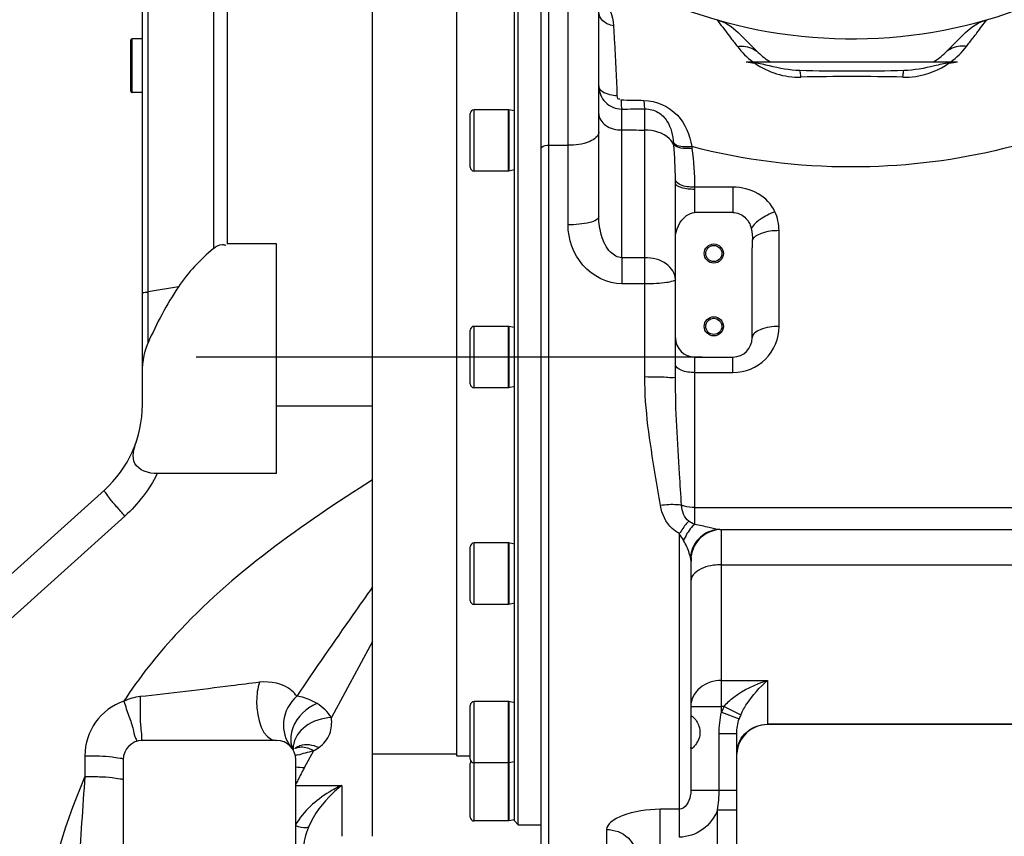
# Model space of a CAD drawing. Header units: millimetres. Extents: x 0 to 11890, y 0 to 8410.
# Tile 26 of 103: x 3838 to 4095, y 6612 to 6825. Entities that reach past the tile are written whole.
import ezdxf

# ---------------------------------------------------------------- set-up
doc = ezdxf.new("R2010")
doc.units = ezdxf.units.MM
doc.header["$LTSCALE"] = 653.95
doc.linetypes.add('CENTER', pattern=[0.6, 0.375, -0.075, 0.075, -0.075])
doc.layers.get('0').update_dxf_attribs({"linetype": 'CONTINUOUS'})
for name, color, linetype in [('304103000002DXF_CONTINUOUS_LINE', 7, 'CONTINUOUS'), ('304103000008DXF_CONTINUOUS_LINE', 7, 'CONTINUOUS'), ('304103000009DXF_CONTINUOUS_LINE', 7, 'CONTINUOUS'), ('304301000006_DXF_AXIS', 7, 'CONTINUOUS'), ('304301000006DXF_CONTINUOUS_LINE', 7, 'CONTINUOUS'), ('501023000049DXF_CONTINUOUS_LINE', 7, 'CONTINUOUS'), ('604006000005DXF_CONTINUOUS_LINE', 7, 'CONTINUOUS'), ('626001000001DXF_CONTINUOUS_LINE', 7, 'CONTINUOUS'), ('运动范围_DXF_DIMENSION', 7, 'CONTINUOUS')]:
    doc.layers.add(name, color=color, linetype=linetype)
doc.styles.get("Standard").update_dxf_attribs({"font": 'txt', "width": 0.7})
doc.dimstyles.new('DIMSTYLE_4', dxfattribs={"dimtxt": 100, "dimasz": 60, "dimexe": 2, "dimexo": 0.2, "dimgap": 2.5, "dimtad": 1, "dimdsep": 46, "dimtxsty": 'Standard', "dimblk": '_FILLED', "dimblk1": '_FILLED', "dimblk2": '_FILLED', "dimcen": 0.09, "dimclrt": 5, "dimazin": 2, "dimtp": 0.01, "dimtm": 0.01, "dimtfac": 1, "dimtofl": 0, "dimtmove": 0, "dimatfit": 3, "dimldrblk": '_FILLED', "dimfxl": 0, "dimtolj": 1, "dimarcsym": 0})

# ---------------------------------------------------------------- blocks, each defined once
blk = doc.blocks.new('_FILLED')
at = {"color": 0, "linetype": 'ByBlock'}
blk.add_solid([(0, 0), (-1, 0.1167), (-1, -0.1167)], dxfattribs=at)
blk = doc.blocks.new('*D22')
at = {"layer": '运动范围_DXF_DIMENSION', "color": 2, "linetype": 'Continuous', "transparency": 16777216}
for p, q in [((3977.19, 7143.43), (3508.52, 7143.43)), ((3528.52, 7143.43), (3528.52, 6210.83)), ((3528.52, 5278.23), (3528.52, 6210.83)), ((3854.11, 5278.23), (3508.52, 5278.23))]:
    blk.add_line(p, q, dxfattribs=at)
at = {"layer": '运动范围_DXF_DIMENSION', "color": 2, "linetype": 'Continuous', "transparency": 16777216, "xscale": 60, "yscale": 60, "zscale": 60}
for p, rotation in [((3528.52, 7143.43), 90), ((3528.52, 5278.23), 270)]:
    blk.add_blockref('_FILLED', p, dxfattribs=dict(at, rotation=rotation))
blk = doc.blocks.new('*D30')
at = {"layer": '运动范围_DXF_DIMENSION', "color": 2, "linetype": 'Continuous', "transparency": 16777216}
for p, q in [((4054.89, 7070.23), (4054.89, 7232.72)), ((4287.39, 6757.62), (4287.39, 7232.72)), ((4054.89, 7212.72), (4171.14, 7212.72)), ((4287.39, 7212.72), (4171.14, 7212.72)), ((4171.14, 7212.72), (4653.63, 7212.72))]:
    blk.add_line(p, q, dxfattribs=at)
at = {"layer": '运动范围_DXF_DIMENSION', "color": 2, "linetype": 'Continuous', "transparency": 16777216, "xscale": 60, "yscale": 60, "zscale": 60, "rotation": 180}
blk.add_blockref('_FILLED', (4054.89, 7212.72), dxfattribs=at)
at = {"layer": '运动范围_DXF_DIMENSION', "color": 2, "linetype": 'Continuous', "transparency": 16777216, "xscale": 60, "yscale": 60, "zscale": 60}
blk.add_blockref('_FILLED', (4287.39, 7212.72), dxfattribs=at)
blk = doc.blocks.new('*D34')
at = {"layer": '运动范围_DXF_DIMENSION', "color": 2, "linetype": 'Continuous', "transparency": 16777216}
for p, q in [((3701.69, 6788.14), (3701.69, 6398.84)), ((4054.89, 5492.23), (4054.89, 6438.84)), ((3701.69, 6418.84), (3878.29, 6418.84)), ((4054.89, 6418.84), (3878.29, 6418.84)), ((3878.29, 6418.84), (4425.89, 6418.84))]:
    blk.add_line(p, q, dxfattribs=at)
at = {"layer": '运动范围_DXF_DIMENSION', "color": 2, "linetype": 'Continuous', "transparency": 16777216, "xscale": 60, "yscale": 60, "zscale": 60, "rotation": 180}
blk.add_blockref('_FILLED', (3701.69, 6418.84), dxfattribs=at)
at = {"layer": '运动范围_DXF_DIMENSION', "color": 2, "linetype": 'Continuous', "transparency": 16777216, "xscale": 60, "yscale": 60, "zscale": 60}
blk.add_blockref('_FILLED', (4054.89, 6418.84), dxfattribs=at)

msp = doc.modelspace()

# ---------------------------------------------------------------- linework, layer by layer
at = {"layer": '304103000002DXF_CONTINUOUS_LINE', "color": 7, "linetype": 'Continuous'}
for p, q in [((3929.894, 6612.236), (3929.894, 6845.233)), ((3869.894, 6753.702), (3869.894, 6834.191)), ((3904.894, 6766.721), (3891.965, 6766.721)), ((3904.894, 6706.817), (3904.894, 6766.721)), ((3869.894, 6724.826), (3869.894, 6753.702)), ((3904.894, 6706.817), (3873.785, 6706.817)), ((3859.968, 6702.532), (3784.541, 6634.617)), ((3904.894, 6637.233), (3869.894, 6637.233)), ((3909.695, 6635.084), (3909.756, 6635.149)), ((3909.756, 6635.149), (3909.795, 6635.186)), ((3909.798, 6635.189), (3909.795, 6635.186)), ((3864.894, 6632.233), (3864.894, 6602.233)), ((3909.894, 6602.233), (3909.894, 6632.233))]:
    msp.add_line(p, q, dxfattribs=at)
at = {"layer": '304103000002DXF_CONTINUOUS_LINE', "color": 9, "linetype": 'Continuous'}
for p, q in [((3871.358, 6754.268), (3871.358, 6834.191)), ((3888.429, 6827.212), (3888.429, 6765.549)), ((3891.965, 6827.688), (3891.965, 6766.721)), ((3879.302, 6755.539), (3871.358, 6754.268)), ((3871.358, 6740.914), (3871.358, 6754.268)), ((3929.894, 6724.386), (3904.894, 6724.386)), ((3865.321, 6695.764), (3821.894, 6656.662)), ((3929.894, 6663.01), (3919.174, 6643.192)), ((3914.497, 6634.545), (3912.074, 6630.066)), ((3854.894, 6633.261), (3854.894, 6627.861)), ((3909.744, 6625.496), (3921.894, 6625.496)), ((3921.894, 6625.496), (3921.894, 6612.233))]:
    msp.add_line(p, q, dxfattribs=at)
at = {"layer": '304103000002DXF_CONTINUOUS_LINE', "color": 7, "linetype": 'Continuous'}
for centre, radius, start, end in [((3839.894, 6724.826), 30, 312.00059, 360), ((3869.894, 6632.233), 5, 90, 180), ((3904.894, 6632.233), 5, 0, 90)]:
    msp.add_arc(centre, radius, start, end, dxfattribs=at)
at = {"layer": '304103000002DXF_CONTINUOUS_LINE', "color": 9, "linetype": 'Continuous'}
for centre, radius, start, end in [((3869.895, 6633.261), 15.001, 108.83253, 179.99829), ((3914.89, 6635.208), 5.69, 177.24072, 184.62686), ((3914.898, 6635.208), 5.698, 174.62826, 177.2409), ((3911.227, 6631.981), 3.471, 109.84728, 114.91648), ((3924.451, 6584.868), 50.584, 106.12712, 106.93414), ((3909.358, 6608.117), 22.117, 82.94553, 88.65388), ((4004.385, 6580.139), 104.948, 151.59268, 153.51868), ((5134.609, 6532.279), 1283.279, 175.728497, 176.810162), ((4004.464, 6580.1), 105.036, 153.51899, 154.21523)]:
    msp.add_arc(centre, radius, start, end, dxfattribs=at)
at = {"layer": '304103000002DXF_CONTINUOUS_LINE', "color": 7, "linetype": 'Continuous'}
for points in [[(3888.429, 6765.549), (3884.955, 6762.664), (3881.811, 6759.293), (3879.302, 6755.539)], [(3879.302, 6755.539), (3876.221, 6750.926), (3873.598, 6745.99), (3871.358, 6740.914)], [(3869.894, 6731.871), (3869.894, 6734.925), (3870.126, 6738.121), (3871.358, 6740.914)]]:
    msp.add_open_spline(points, degree=3, dxfattribs=at)
for points, knots in [([(3888.429, 6765.549), (3889.065, 6766.076), (3890.163, 6766.792), (3891.331, 6766.508), (3891.627, 6766.375)], [0, 0, 0, 0, 0.7183508, 1, 1, 1, 1]), ([(3873.785, 6706.817), (3871.635, 6706.817), (3866.341, 6708.459), (3867.706, 6713.414), (3868.323, 6715.244)], [0, 0, 0, 0, 0.5268798, 1, 1, 1, 1])]:
    msp.add_open_spline(points, degree=3, knots=knots, dxfattribs=at)
at = {"layer": '304103000002DXF_CONTINUOUS_LINE', "color": 9, "linetype": 'Continuous'}
for points, knots in [([(3869.894, 6753.702), (3869.894, 6753.753), (3870.095, 6754.331), (3870.952, 6754.16), (3871.477, 6754.178)], [0, 0, 0, 0, 0.0880647, 1, 1, 1, 1]), ([(3929.894, 6705.195), (3911.485, 6693.479), (3887.163, 6676.533), (3869.01, 6653.566), (3865.052, 6647.458)], [0, 0, 0, 0, 0.7498778, 1, 1, 1, 1]), ([(3865.321, 6695.764), (3864.593, 6696.564), (3863.312, 6698.048), (3861.412, 6700.176), (3860.721, 6701.424), (3859.793, 6702.374), (3859.968, 6702.531)], [0, 0, 0, 0, 0.3746853, 0.6987871, 0.9186474, 1, 1, 1, 1]), ([(3929.894, 6677.293), (3928.189, 6674.864), (3921.547, 6665.404), (3914.931, 6655.923), (3910.15, 6648.784)], [0, 0, 0, 0, 0.256728, 1, 1, 1, 1]), ([(3900.431, 6652.405), (3897.965, 6652.094), (3887.596, 6650.785), (3877.22, 6649.53), (3869.302, 6648.663)], [0, 0, 0, 0, 0.2378422, 1, 1, 1, 1]), ([(3900.431, 6652.405), (3899.922, 6650.79), (3899.094, 6645.812), (3901.091, 6637.233), (3904.894, 6637.233)], [0, 0, 0, 0, 0.3080064, 1, 1, 1, 1]), ([(3910.15, 6648.784), (3909.771, 6649.303), (3907.355, 6651.932), (3903.306, 6652.767), (3900.431, 6652.405)], [0, 0, 0, 0, 0.1814, 1, 1, 1, 1]), ([(3865.052, 6647.458), (3865.499, 6646.161), (3866.239, 6643.789), (3867.559, 6640.37), (3867.635, 6638.595), (3868.554, 6637.059), (3868.28, 6636.966)], [0, 0, 0, 0, 0.3745832, 0.7000685, 0.9210074, 1, 1, 1, 1]), ([(3869.302, 6648.663), (3869.289, 6647.248), (3869.339, 6644.666), (3869.298, 6640.875), (3869.753, 6639.042), (3869.581, 6637.233), (3869.894, 6637.233)], [0, 0, 0, 0, 0.3698035, 0.6952965, 0.9182376, 1, 1, 1, 1]), ([(3910.149, 6648.786), (3908.301, 6647.131), (3905.681, 6642.494), (3907.179, 6637.257), (3908.696, 6635.481)], [0, 0, 0, 0, 0.5150341, 1, 1, 1, 1]), ([(3915.434, 6646.853), (3914.983, 6647.124), (3913.325, 6648.014), (3911.497, 6648.623), (3910.151, 6648.785)], [0, 0, 0, 0, 0.2796957, 1, 1, 1, 1]), ([(3915.434, 6646.852), (3914.4, 6646.421), (3910.859, 6644.418), (3908.333, 6640.148), (3908.56, 6637.19)], [0, 0, 0, 0, 0.2739765, 1, 1, 1, 1]), ([(3919.174, 6643.192), (3916.781, 6643.08), (3912.31, 6641.794), (3909.413, 6637.736), (3909.225, 6635.741)], [0, 0, 0, 0, 0.5445676, 1, 1, 1, 1]), ([(3915.857, 6635.381), (3917.106, 6636.263), (3919.158, 6638.684), (3919.339, 6641.782), (3919.174, 6643.192)], [0, 0, 0, 0, 0.5182618, 1, 1, 1, 1]), ([(3910.983, 6635.824), (3910.769, 6635.749), (3910.356, 6635.567), (3909.976, 6635.323), (3909.798, 6635.188)], [0, 0, 0, 0, 0.5035037, 1, 1, 1, 1]), ([(3914.497, 6634.545), (3914.114, 6634.76), (3912.75, 6635.415), (3911.07, 6635.615), (3910.048, 6635.246)], [0, 0, 0, 0, 0.287717, 1, 1, 1, 1]), ([(3854.894, 6633.261), (3856.17, 6633.261), (3858.476, 6633.207), (3861.754, 6633.047), (3863.452, 6632.716), (3864.894, 6632.519), (3864.894, 6632.233)], [0, 0, 0, 0, 0.3778681, 0.6988967, 0.9154141, 1, 1, 1, 1]), ([(3854.894, 6627.861), (3856.17, 6627.861), (3858.476, 6627.807), (3861.754, 6627.647), (3863.452, 6627.316), (3864.894, 6627.119), (3864.894, 6626.833)], [0, 0, 0, 0, 0.3778682, 0.6988968, 0.9154142, 1, 1, 1, 1]), ([(3921.894, 6625.496), (3920.761, 6624.99), (3916.081, 6622.54), (3911.909, 6618.796), (3909.883, 6615.284)], [0, 0, 0, 0, 0.2342351, 1, 1, 1, 1]), ([(3921.894, 6625.496), (3921.072, 6624.858), (3917.553, 6621.824), (3914.618, 6617.979), (3913.216, 6614.65)], [0, 0, 0, 0, 0.2236705, 1, 1, 1, 1]), ([(3913.216, 6614.65), (3913.072, 6614.541), (3911.927, 6614.24), (3910.785, 6614.64), (3909.895, 6614.981)], [0, 0, 0, 0, 0.1593477, 1, 1, 1, 1])]:
    msp.add_open_spline(points, degree=3, knots=knots, dxfattribs=at)
for points in [[(3873.785, 6706.817), (3871.686, 6702.678), (3868.769, 6698.869), (3865.321, 6695.764)], [(3869.302, 6648.663), (3867.838, 6648.5), (3866.388, 6648.077), (3865.052, 6647.458)], [(3919.174, 6643.192), (3918.244, 6644.668), (3916.929, 6645.955), (3915.434, 6646.853)], [(3908.56, 6637.19), (3908.618, 6636.424), (3908.809, 6635.656), (3909.125, 6634.955)], [(3910.401, 6633.461), (3911.758, 6633.853), (3913.13, 6634.19), (3914.497, 6634.545)], [(3915.857, 6635.381), (3914.364, 6636.04), (3912.522, 6636.367), (3910.983, 6635.824)], [(3914.497, 6634.545), (3914.966, 6634.796), (3915.422, 6635.075), (3915.857, 6635.381)], [(3854.894, 6627.861), (3845.093, 6604.682), (3839.894, 6579.034), (3839.894, 6553.868)], [(3913.216, 6614.65), (3912.419, 6612.76), (3911.894, 6610.691), (3911.894, 6608.64)]]:
    msp.add_open_spline(points, degree=3, dxfattribs=at)
at = {"layer": '304103000008DXF_CONTINUOUS_LINE', "color": 9, "linetype": 'Continuous'}
for p, q in [((3980.894, 6771.707), (3980.894, 6835.233)), ((3975.894, 6607.233), (3975.894, 6829.471)), ((3994.894, 6796.463), (3994.878, 6801.912)), ((3994.893, 6763.134), (3994.894, 6796.463)), ((4000.894, 6732.026), (4000.894, 6796.439)), ((3975.894, 6792.483), (3980.894, 6792.483)), ((4008.42, 6793.009), (4008.461, 6792.618)), ((4013.124, 6792.131), (4013.19, 6791.652)), ((4023.894, 6781.525), (4013.888, 6781.525)), ((4013.894, 6780.965), (4013.894, 6774.93)), ((4023.894, 6781.525), (4023.894, 6774.93)), ((4035.894, 6745.192), (4035.894, 6770.192)), ((4000.894, 6763.134), (3994.893, 6763.134)), ((3994.894, 6763.134), (3994.894, 6756.304)), ((4000.894, 6756.304), (3994.894, 6756.304)), ((4013.894, 6737.233), (4013.894, 6698.007)), ((4023.894, 6733.192), (4023.894, 6737.233)), ((4013.894, 6733.192), (4023.894, 6733.192)), ((4013.894, 6698.007), (4121.06, 6698.007)), ((4009.894, 6691.169), (4009.894, 6612.013)), ((4020.894, 6644.583), (4020.894, 6692.233)), ((4020.894, 6683.067), (4117.394, 6683.065)), ((4020.894, 6652.877), (4032.894, 6652.877)), ((4032.894, 6652.877), (4032.894, 6641.362)), ((4012.894, 6646.129), (4020.894, 6646.129)), ((4021.572, 6646.13), (4020.894, 6646.129)), ((4021.572, 6646.129), (4025.927, 6643.926)), ((4020.894, 6644.583), (4025.509, 6642.854)), ((4107.235, 6641.49), (4032.894, 6641.49)), ((4020.279, 6624.251), (4020.279, 6639.073)), ((4020.279, 6639.073), (4024.894, 6639.073)), ((4012.894, 6624.251), (4020.279, 6624.251)), ((4020.279, 6624.251), (4024.894, 6624.252)), ((4004.894, 6572.233), (4004.894, 6619.273)), ((4009.894, 6619.273), (4004.894, 6619.273)), ((4019.894, 6572.233), (4019.894, 6619.123)), ((4019.894, 6619.123), (4024.894, 6619.123)), ((3990.894, 6614.018), (3990.894, 6607.233))]:
    msp.add_line(p, q, dxfattribs=at)
at = {"layer": '304103000008DXF_CONTINUOUS_LINE', "color": 7, "linetype": 'Continuous'}
for p, q in [((3973.894, 6609.233), (3973.894, 6829.233)), ((3988.894, 6773.828), (3988.894, 6827.233)), ((4025.252, 6821.875), (4030.501, 6816.627)), ((4079.287, 6816.627), (4084.536, 6821.875)), ((4027.317, 6814.233), (4082.471, 6814.233)), ((4008.894, 6731.705), (4008.894, 6782.678)), ((4023.894, 6774.93), (4013.894, 6774.93)), ((4028.894, 6742.233), (4028.894, 6765.739)), ((4013.894, 6737.233), (4023.894, 6737.233)), ((4020.496, 6692.233), (4119.908, 6692.233)), ((4012.894, 6684.219), (4012.897, 6684.414)), ((4012.894, 6684.233), (4012.894, 6624.251)), ((4012.894, 6643.349), (4013.036, 6643.623)), ((4107.227, 6641.362), (4032.894, 6641.362)), ((4024.894, 6582.714), (4024.894, 6639.073))]:
    msp.add_line(p, q, dxfattribs=at)
at = {"layer": '304103000008DXF_CONTINUOUS_LINE', "color": 9, "linetype": 'Continuous'}
msp.add_lwpolyline([(4013.888, 6781.525), (4013.892, 6781.245), (4013.894, 6780.965)], dxfattribs=at)
at = {"layer": '304103000008DXF_CONTINUOUS_LINE', "color": 7, "linetype": 'Continuous'}
for centre, radius in [((4018.894, 6764.233), 2.5), ((4018.894, 6764.233), 2.1), ((4018.894, 6745.233), 2.5), ((4018.894, 6745.233), 2.1)]:
    msp.add_circle(centre, radius, dxfattribs=at)
at = {"layer": '304103000008DXF_CONTINUOUS_LINE', "color": 9, "linetype": 'Continuous'}
for centre, radius, start, end in [((4502.513, 7188.391), 604.162, 217.519149, 217.783787), ((3548.824, 7233.554), 678.029, 322.226171, 322.467828), ((4041.681, 6831.126), 21.064, 217.75007, 233.31933), ((4068.162, 6831.069), 20.985, 306.65159, 322.27933), ((4041.167, 6830.407), 20.179, 234.77047, 271.27948), ((4054.992, 6249.309), 561.083, 90.01003, 91.36589), ((4054.797, 6249.457), 560.935, 88.63393, 89.99015), ((4034.791, 8815.718), 2011.832, 268.857336, 269.027868), ((3896.065, 6782.754), 112.828, 0.39388, 5.01535), ((3900.298, 6782.628), 108.596, 0.02667, 0.47601), ((4023.894, 6745.192), 12, 269.9999, 0.0001), ((4023.815, 6698.328), 15.654, 207.21524, 214.9545), ((4020.513, 6684.616), 7.618, 105.17402, 106.23085), ((4020.506, 6684.645), 7.588, 90.07581, 105.18587), ((4035.357, 6639.163), 15.445, 153.18639, 159.45491), ((4036.535, 6639.183), 11.621, 155.91248, 161.58853)]:
    msp.add_arc(centre, radius, start, end, dxfattribs=at)
at = {"layer": '304103000008DXF_CONTINUOUS_LINE', "color": 7, "linetype": 'Continuous'}
for centre, radius, start, end in [((4055.934, 7010.158), 198.004, 261.69009, 262.01326), ((4055.855, 7009.61), 197.45, 262.01381, 262.33714), ((4041.107, 6827.233), 15, 225, 240.07357), ((4068.681, 6827.233), 15, 299.92643, 315), ((4054.049, 7008.709), 196.542, 277.66389, 277.98882), ((4053.724, 7011.066), 198.921, 277.98739, 278.30917), ((4013.894, 6742.233), 5, 180, 270), ((4023.894, 6742.233), 5, 270, 360), ((4020.894, 6684.233), 8, 92.82533, 180), ((4032.894, 6633.362), 8, 90, 176.67403)]:
    msp.add_arc(centre, radius, start, end, dxfattribs=at)
at = {"layer": '304103000008DXF_CONTINUOUS_LINE', "color": 9, "linetype": 'Continuous'}
for points, knots in [([(3981.271, 6836.517), (3984.601, 6835.806), (3990.141, 6832.188), (3992.563, 6826.266), (3992.731, 6823.642)], [0, 0, 0, 0, 0.5641612, 1, 1, 1, 1]), ([(3992.731, 6823.642), (3991.728, 6823.819), (3989.89, 6824.539), (3988.894, 6826.391), (3988.894, 6827.233)], [0, 0, 0, 0, 0.5472248, 1, 1, 1, 1]), ([(4019.729, 6825.199), (4019.986, 6824.851), (4021.171, 6823.255), (4022.375, 6821.673), (4023.322, 6820.44)], [0, 0, 0, 0, 0.2174707, 1, 1, 1, 1]), ([(4086.509, 6820.494), (4086.844, 6820.931), (4088.038, 6822.491), (4089.22, 6824.06), (4090.058, 6825.199)], [0, 0, 0, 0, 0.2802773, 1, 1, 1, 1]), ([(3992.731, 6823.642), (3992.819, 6822.254), (3993.181, 6816.169), (3993.458, 6810.08), (3993.644, 6805.379)], [0, 0, 0, 0, 0.2281748, 1, 1, 1, 1]), ([(4025.026, 6818.23), (4025.552, 6818.299), (4027.485, 6818.394), (4029.505, 6817.622), (4030.501, 6816.627)], [0, 0, 0, 0, 0.2737091, 1, 1, 1, 1]), ([(4147.894, 6817.348), (4141.574, 6812.203), (4113.713, 6794.196), (4079.743, 6786.797), (4054.894, 6786.797)], [0, 0, 0, 0, 0.2469554, 1, 1, 1, 1]), ([(4084.761, 6818.231), (4084.235, 6818.3), (4082.303, 6818.395), (4080.283, 6817.622), (4079.287, 6816.627)], [0, 0, 0, 0, 0.2737076, 1, 1, 1, 1]), ([(4041.618, 6810.232), (4041.597, 6810.417), (4041.523, 6810.985), (4041.44, 6811.558), (4041.316, 6811.926)], [0, 0, 0, 0, 0.3235444, 1, 1, 1, 1]), ([(4068.17, 6810.232), (4069.303, 6810.205), (4073.563, 6810.457), (4077.707, 6812.124), (4080.261, 6813.923)], [0, 0, 0, 0, 0.2661697, 1, 1, 1, 1]), ([(4068.17, 6810.232), (4068.191, 6810.417), (4068.265, 6810.985), (4068.348, 6811.558), (4068.472, 6811.926)], [0, 0, 0, 0, 0.3235417, 1, 1, 1, 1]), ([(3993.644, 6805.379), (3993.027, 6805.395), (3991.3, 6805.557), (3988.894, 6806.699), (3988.894, 6807.944)], [0, 0, 0, 0, 0.3312805, 1, 1, 1, 1]), ([(3988.894, 6807.944), (3988.894, 6806.41), (3990.151, 6803.213), (3993.345, 6801.911), (3994.878, 6801.912)], [0, 0, 0, 0, 0.5000833, 1, 1, 1, 1]), ([(3993.644, 6805.379), (3993.653, 6805.149), (3993.605, 6804.608), (3994.23, 6804.503), (3994.412, 6804.61)], [0, 0, 0, 0, 0.5219779, 1, 1, 1, 1]), ([(3994.671, 6804.286), (3994.682, 6804.005), (3994.734, 6803.215), (3994.738, 6802.406), (3994.878, 6801.912)], [0, 0, 0, 0, 0.3542042, 1, 1, 1, 1]), ([(4000.658, 6804.175), (4000.673, 6803.909), (4000.739, 6803.171), (4000.743, 6802.399), (4000.921, 6801.954)], [0, 0, 0, 0, 0.3573366, 1, 1, 1, 1]), ([(4000.658, 6804.175), (4003.842, 6804.12), (4010.277, 6801.259), (4012.59, 6795.073), (4013.124, 6792.131)], [0, 0, 0, 0, 0.5157292, 1, 1, 1, 1]), ([(4000.894, 6796.439), (4000.896, 6797.09), (4000.904, 6798.929), (4000.909, 6800.767), (4000.922, 6801.954)], [0, 0, 0, 0, 0.3543858, 1, 1, 1, 1]), ([(4000.922, 6801.954), (4002.115, 6801.971), (4004.445, 6801.362), (4007.55, 6798.2), (4008.197, 6795.009), (4008.42, 6793.009)], [0, 0, 0, 0, 0.2792956, 0.5292345, 1, 1, 1, 1]), ([(3988.894, 6800.705), (3988.894, 6799.546), (3990.68, 6797.024), (3993.42, 6796.463), (3994.894, 6796.463)], [0, 0, 0, 0, 0.4402325, 1, 1, 1, 1]), ([(4008.461, 6792.618), (4008.18, 6793.196), (4006.355, 6795.547), (4003.163, 6796.439), (4000.894, 6796.439)], [0, 0, 0, 0, 0.2207425, 1, 1, 1, 1]), ([(3988.894, 6795.883), (3988.894, 6794.764), (3985.64, 6792.671), (3982.808, 6792.483), (3980.894, 6792.483)], [0, 0, 0, 0, 0.3688931, 1, 1, 1, 1]), ([(3973.894, 6791.633), (3973.894, 6791.752), (3974.347, 6792.454), (3975.254, 6792.483), (3975.894, 6792.483)], [0, 0, 0, 0, 0.1567547, 1, 1, 1, 1]), ([(4013.124, 6792.13), (4012.619, 6792.069), (4011.056, 6791.999), (4009.142, 6792.169), (4008.42, 6793.009)], [0, 0, 0, 0, 0.3146046, 1, 1, 1, 1]), ([(4013.19, 6791.652), (4012.219, 6791.549), (4010.604, 6791.555), (4008.883, 6792.102), (4008.461, 6792.618)], [0, 0, 0, 0, 0.5941076, 1, 1, 1, 1]), ([(4009.2, 6782.859), (4009.113, 6782.958), (4008.967, 6783.166), (4008.898, 6783.413), (4008.89, 6783.53)], [0, 0, 0, 0, 0.5296683, 1, 1, 1, 1]), ([(4013.894, 6780.965), (4012.704, 6780.965), (4011.11, 6781.058), (4008.894, 6782.045), (4008.894, 6782.678)], [0, 0, 0, 0, 0.6526423, 1, 1, 1, 1]), ([(4013.888, 6781.525), (4013.389, 6781.52), (4011.784, 6781.622), (4009.956, 6782.002), (4009.2, 6782.859)], [0, 0, 0, 0, 0.3040009, 1, 1, 1, 1]), ([(4034.83, 6775.131), (4033.948, 6777.084), (4030.635, 6780.463), (4026.148, 6781.525), (4023.894, 6781.525)], [0, 0, 0, 0, 0.4873028, 1, 1, 1, 1]), ([(3988.894, 6773.829), (3988.894, 6773.49), (3988.036, 6772.73), (3985.382, 6771.958), (3982.791, 6771.707), (3980.894, 6771.707)], [0, 0, 0, 0, 0.1184142, 0.3360979, 1, 1, 1, 1]), ([(3994.893, 6763.134), (3993.805, 6763.134), (3991.209, 6764.773), (3989.418, 6768.878), (3988.894, 6772.172), (3988.894, 6773.828)], [0, 0, 0, 0, 0.2481229, 0.6223148, 1, 1, 1, 1]), ([(4034.83, 6775.131), (4033.485, 6774.632), (4031.224, 6773.468), (4029.199, 6771.755), (4028.66, 6770.785)], [0, 0, 0, 0, 0.563808, 1, 1, 1, 1]), ([(3994.894, 6756.304), (3991.141, 6756.302), (3983.573, 6760.282), (3980.893, 6767.985), (3980.894, 6771.707)], [0, 0, 0, 0, 0.5020296, 1, 1, 1, 1]), ([(4035.894, 6770.192), (4034.317, 6770.192), (4031.885, 6769.939), (4029.186, 6768.513), (4028.936, 6767.558)], [0, 0, 0, 0, 0.6150807, 1, 1, 1, 1]), ([(4008.894, 6757.477), (4008.894, 6759.023), (4006.513, 6762.386), (4002.859, 6763.134), (4000.894, 6763.134)], [0, 0, 0, 0, 0.4402026, 1, 1, 1, 1]), ([(4008.894, 6757.477), (4008.894, 6757.225), (4007.823, 6756.861), (4006.358, 6756.588), (4003.775, 6756.35), (4001.915, 6756.304), (4000.894, 6756.304)], [0, 0, 0, 0, 0.0922538, 0.3087223, 0.6265703, 1, 1, 1, 1]), ([(4035.894, 6745.192), (4034.219, 6745.192), (4031.749, 6745.029), (4028.894, 6743.21), (4028.894, 6742.233)], [0, 0, 0, 0, 0.6317366, 1, 1, 1, 1]), ([(4013.894, 6733.192), (4012.698, 6733.192), (4010.933, 6733.308), (4008.894, 6734.607), (4008.894, 6735.305)], [0, 0, 0, 0, 0.6317366, 1, 1, 1, 1]), ([(4008.894, 6731.705), (4008.894, 6731.912), (4007.652, 6731.703), (4006.414, 6732.047), (4003.742, 6731.974), (4001.915, 6732.026), (4000.894, 6732.026)], [0, 0, 0, 0, 0.0775008, 0.2942414, 0.6180414, 1, 1, 1, 1]), ([(4004.977, 6698.506), (4004.547, 6701.237), (4002.641, 6712.322), (4000.894, 6723.531), (4000.894, 6732.026)], [0, 0, 0, 0, 0.2455573, 1, 1, 1, 1]), ([(4010.464, 6698.583), (4010.303, 6701.303), (4009.587, 6712.332), (4008.894, 6723.377), (4008.894, 6731.705)], [0, 0, 0, 0, 0.2465523, 1, 1, 1, 1]), ([(4010.464, 6698.583), (4010.071, 6698.643), (4008.244, 6698.817), (4006.399, 6698.698), (4004.977, 6698.506)], [0, 0, 0, 0, 0.2168753, 1, 1, 1, 1]), ([(4013.894, 6698.007), (4012.992, 6698.007), (4011.817, 6698.13), (4010.707, 6698.486), (4010.464, 6698.583)], [0, 0, 0, 0, 0.7754236, 1, 1, 1, 1]), ([(4009.894, 6691.169), (4009.212, 6691.531), (4006.735, 6693.298), (4005.325, 6696.296), (4004.977, 6698.506)], [0, 0, 0, 0, 0.2566338, 1, 1, 1, 1]), ([(4013.894, 6698.007), (4013.894, 6697.561), (4013.893, 6696.077), (4013.898, 6694.592), (4013.898, 6693.553)], [0, 0, 0, 0, 0.3003021, 1, 1, 1, 1]), ([(4012.355, 6694.425), (4012.162, 6694.224), (4011.262, 6693.2), (4010.481, 6692.078), (4009.894, 6691.169)], [0, 0, 0, 0, 0.2053747, 1, 1, 1, 1]), ([(4013.894, 6693.554), (4013.607, 6693.327), (4012.375, 6692.128), (4011.515, 6690.596), (4010.985, 6689.359)], [0, 0, 0, 0, 0.2137526, 1, 1, 1, 1]), ([(4020.496, 6692.233), (4019.544, 6692.233), (4017.352, 6692.865), (4015.171, 6693.338), (4013.898, 6693.553)], [0, 0, 0, 0, 0.4243488, 1, 1, 1, 1]), ([(4018.383, 6691.93), (4016.919, 6691.504), (4014.178, 6689.681), (4012.949, 6686.645), (4012.785, 6685.103)], [0, 0, 0, 0, 0.4957603, 1, 1, 1, 1]), ([(4012.786, 6685.103), (4012.703, 6685.422), (4012.228, 6686.887), (4011.68, 6688.365), (4010.985, 6689.359)], [0, 0, 0, 0, 0.2135318, 1, 1, 1, 1]), ([(4020.894, 6683.067), (4020.198, 6683.067), (4017.769, 6682.892), (4015.217, 6682.091), (4013.942, 6680.877)], [0, 0, 0, 0, 0.2832842, 1, 1, 1, 1]), ([(4020.894, 6652.877), (4018.896, 6652.877), (4014.935, 6651.714), (4012.894, 6647.901), (4012.894, 6646.129)], [0, 0, 0, 0, 0.5299243, 1, 1, 1, 1]), ([(4021.573, 6646.13), (4022.306, 6647.02), (4025.622, 6650.016), (4029.763, 6651.908), (4032.894, 6652.877)], [0, 0, 0, 0, 0.2601648, 1, 1, 1, 1]), ([(4025.926, 6643.926), (4026.368, 6644.913), (4028.254, 6648.227), (4030.835, 6651.102), (4032.894, 6652.877)], [0, 0, 0, 0, 0.2844908, 1, 1, 1, 1]), ([(4012.894, 6624.251), (4012.894, 6623.753), (4012.8, 6621.841), (4011.401, 6619.273), (4009.894, 6619.273)], [0, 0, 0, 0, 0.2482391, 1, 1, 1, 1]), ([(4004.894, 6619.273), (4001.544, 6619.272), (3996.901, 6618.562), (3992.26, 6616.361), (3990.894, 6614.724), (3990.894, 6614.018)], [0, 0, 0, 0, 0.6424117, 0.8646868, 1, 1, 1, 1]), ([(4019.894, 6619.123), (4019.079, 6617.141), (4016.398, 6613.499), (4012.028, 6612.014), (4009.894, 6612.013)], [0, 0, 0, 0, 0.5010494, 1, 1, 1, 1]), ([(3990.894, 6614.018), (3992.92, 6614.018), (3997.082, 6612.499), (3998.894, 6608.386), (3998.894, 6606.436)], [0, 0, 0, 0, 0.509469, 1, 1, 1, 1])]:
    msp.add_open_spline(points, degree=3, knots=knots, dxfattribs=at)
at = {"layer": '304103000008DXF_CONTINUOUS_LINE', "color": 7, "linetype": 'Continuous'}
for points in [[(4019.729, 6825.199), (4021.794, 6824.604), (4023.733, 6823.394), (4025.252, 6821.875)], [(4084.536, 6821.875), (4086.055, 6823.395), (4087.994, 6824.604), (4090.059, 6825.199)], [(4033.384, 6813.163), (4032.108, 6813.46), (4030.826, 6813.749), (4029.527, 6813.923)], [(4041.316, 6811.926), (4038.641, 6811.984), (4035.991, 6812.558), (4033.384, 6813.163)], [(4054.894, 6811.753), (4050.368, 6811.753), (4045.841, 6811.829), (4041.316, 6811.926)], [(4068.472, 6811.926), (4063.946, 6811.829), (4059.42, 6811.753), (4054.894, 6811.753)], [(4076.404, 6813.163), (4073.797, 6812.557), (4071.147, 6811.984), (4068.472, 6811.926)], [(4080.261, 6813.923), (4078.962, 6813.748), (4077.68, 6813.46), (4076.404, 6813.163)], [(4028.66, 6770.785), (4028.897, 6769.732), (4028.987, 6768.636), (4028.936, 6767.558)], [(4028.936, 6767.558), (4028.908, 6766.953), (4028.88, 6766.345), (4028.915, 6765.74)]]:
    msp.add_open_spline(points, degree=3, dxfattribs=at)
at = {"layer": '304103000008DXF_CONTINUOUS_LINE', "color": 9, "linetype": 'Continuous'}
for points in [[(3994.878, 6801.912), (3996.893, 6801.925), (3998.907, 6801.939), (4000.922, 6801.954)], [(3994.894, 6796.463), (3996.894, 6796.456), (3998.894, 6796.448), (4000.894, 6796.439)], [(4054.894, 6786.797), (4040.858, 6786.797), (4026.7, 6788.564), (4013.124, 6792.131)], [(4013.19, 6791.652), (4013.625, 6788.297), (4013.849, 6784.909), (4013.888, 6781.525)], [(4035.894, 6770.192), (4035.894, 6771.876), (4035.524, 6773.596), (4034.83, 6775.131)], [(4012.355, 6694.425), (4011.111, 6695.303), (4010.612, 6697.067), (4010.464, 6698.583)], [(4013.898, 6693.553), (4013.359, 6693.794), (4012.838, 6694.085), (4012.355, 6694.425)], [(4012.894, 6684.234), (4012.894, 6684.526), (4012.859, 6684.82), (4012.786, 6685.103)], [(4013.942, 6680.877), (4013.365, 6680.329), (4012.894, 6679.529), (4012.894, 6678.733)], [(4020.279, 6639.073), (4020.279, 6640.921), (4020.478, 6642.782), (4020.894, 6644.583)], [(4024.894, 6639.073), (4024.894, 6640.349), (4025.106, 6641.642), (4025.509, 6642.854)], [(4026.383, 6638.281), (4027.83, 6640.221), (4030.474, 6641.49), (4032.894, 6641.49)], [(4024.894, 6633.831), (4024.894, 6635.395), (4025.448, 6637.027), (4026.383, 6638.281)], [(4019.894, 6619.123), (4020.136, 6620.82), (4020.279, 6622.537), (4020.279, 6624.251)]]:
    msp.add_open_spline(points, degree=3, dxfattribs=at)
at = {"layer": '304103000008DXF_CONTINUOUS_LINE', "color": 7, "linetype": 'Continuous'}
for points, knots in [([(4008.894, 6768.164), (4008.894, 6770.371), (4010.317, 6773.539), (4013.145, 6774.93), (4013.894, 6774.93)], [0, 0, 0, 0, 0.7467436, 1, 1, 1, 1]), ([(4023.894, 6774.93), (4025.003, 6774.93), (4027.256, 6773.948), (4028.415, 6771.874), (4028.66, 6770.785)], [0, 0, 0, 0, 0.4983128, 1, 1, 1, 1]), ([(4012.897, 6684.414), (4012.9, 6684.506), (4012.908, 6684.661), (4012.925, 6684.815), (4012.935, 6684.877)], [0, 0, 0, 0, 0.5933063, 1, 1, 1, 1]), ([(4012.935, 6684.877), (4012.94, 6684.904), (4012.948, 6684.932), (4012.959, 6684.983), (4012.97, 6684.983)], [0, 0, 0, 0, 0.7220227, 1, 1, 1, 1]), ([(4012.97, 6684.983), (4012.98, 6684.983), (4012.987, 6684.927), (4012.991, 6684.898), (4012.992, 6684.87)], [0, 0, 0, 0, 0.2694273, 1, 1, 1, 1]), ([(4012.992, 6684.87), (4012.998, 6684.762), (4012.991, 6684.48), (4012.978, 6684.2), (4012.97, 6684.027)], [0, 0, 0, 0, 0.384605, 1, 1, 1, 1]), ([(4013.036, 6643.622), (4013.095, 6643.623), (4013.241, 6643.551), (4013.358, 6643.456), (4013.428, 6643.394)], [0, 0, 0, 0, 0.3878983, 1, 1, 1, 1]), ([(4013.428, 6643.394), (4014.148, 6642.755), (4015.46, 6640.847), (4015.348, 6638.368), (4014.798, 6637.247)], [0, 0, 0, 0, 0.4353043, 1, 1, 1, 1]), ([(4014.798, 6637.247), (4014.529, 6636.698), (4014.004, 6636.032), (4013.355, 6635.123), (4013.036, 6635.122)], [0, 0, 0, 0, 0.657269, 1, 1, 1, 1]), ([(4013.036, 6635.122), (4012.994, 6635.122), (4012.886, 6635.205), (4012.894, 6635.327), (4012.894, 6635.396)], [0, 0, 0, 0, 0.3804914, 1, 1, 1, 1])]:
    msp.add_open_spline(points, degree=3, knots=knots, dxfattribs=at)
at = {"layer": '304103000009DXF_CONTINUOUS_LINE', "color": 7, "linetype": 'Continuous'}
msp.add_arc((4054.894, 6947.233), 127, 233.56108, 126.4389, dxfattribs=at)
at = {"layer": '304301000006_DXF_AXIS', "color": 7, "linetype": 'CENTER'}
msp.add_line((4015.894, 6737.233), (3883.894, 6737.233), dxfattribs=at)
at = {"layer": '304301000006DXF_CONTINUOUS_LINE', "color": 7, "linetype": 'Continuous'}
for p, q in [((3951.894, 6633.233), (3951.894, 6829.233)), ((3966.894, 6616.233), (3966.894, 6829.233)), ((3967.894, 6615.233), (3967.894, 6829.233)), ((3929.894, 6633.733), (3951.894, 6633.733)), ((3951.894, 6633.233), (3955.394, 6633.233)), ((3966.894, 6616.233), (3967.894, 6615.233)), ((3967.894, 6615.233), (3973.894, 6615.233))]:
    msp.add_line(p, q, dxfattribs=at)
at = {"layer": '501023000049DXF_CONTINUOUS_LINE', "color": 9, "linetype": 'Continuous'}
for p, q in [((3956.394, 6785.733), (3956.394, 6801.733)), ((3956.394, 6729.233), (3956.394, 6745.233)), ((3956.394, 6672.733), (3956.394, 6688.733)), ((3956.394, 6631.372), (3956.394, 6647.372)), ((3956.394, 6616.233), (3956.394, 6631.372))]:
    msp.add_line(p, q, dxfattribs=at)
at = {"layer": '501023000049DXF_CONTINUOUS_LINE', "color": 7, "linetype": 'Continuous'}
for p, q in [((3965.394, 6801.733), (3956.394, 6801.733)), ((3965.394, 6785.733), (3965.394, 6801.733)), ((3955.394, 6786.733), (3955.394, 6800.733)), ((3965.394, 6785.733), (3956.394, 6785.733)), ((3965.394, 6745.233), (3956.394, 6745.233)), ((3965.394, 6729.233), (3965.394, 6745.233)), ((3955.394, 6730.233), (3955.394, 6744.233)), ((3965.394, 6729.233), (3956.394, 6729.233)), ((3965.394, 6688.733), (3956.394, 6688.733)), ((3965.394, 6672.733), (3965.394, 6688.733)), ((3955.394, 6673.733), (3955.394, 6687.733)), ((3965.394, 6672.733), (3956.394, 6672.733)), ((3965.394, 6647.372), (3956.394, 6647.372)), ((3965.394, 6631.372), (3965.394, 6647.372)), ((3955.394, 6632.372), (3955.394, 6646.372)), ((3955.394, 6617.233), (3955.394, 6631.233)), ((3965.394, 6631.372), (3956.394, 6631.372)), ((3965.394, 6616.233), (3965.394, 6631.361)), ((3965.394, 6616.233), (3956.394, 6616.233))]:
    msp.add_line(p, q, dxfattribs=at)
for centre, start, end in [((3956.394, 6800.733), 90, 180), ((3956.394, 6786.733), 180, 270), ((3956.394, 6744.233), 90, 180), ((3956.394, 6730.233), 180, 270), ((3956.394, 6687.733), 90, 180), ((3956.394, 6673.733), 180, 270), ((3956.394, 6646.372), 90, 180), ((3956.394, 6632.372), 180, 270), ((3956.394, 6631.233), 144.96168, 180), ((3956.394, 6617.233), 180, 270)]:
    msp.add_arc(centre, 1, start, end, dxfattribs=at)
at = {"layer": '604006000005DXF_CONTINUOUS_LINE', "color": 7, "linetype": 'Continuous'}
for p, q in [((3965.428, 6801.726), (3965.394, 6801.574)), ((3965.429, 6801.733), (3965.429, 6785.733)), ((3966.894, 6801.41), (3965.429, 6801.733)), ((3965.428, 6785.741), (3965.394, 6785.893)), ((3966.894, 6786.056), (3965.429, 6785.733)), ((3965.428, 6745.226), (3965.394, 6745.074)), ((3965.429, 6745.233), (3965.429, 6729.233)), ((3966.894, 6744.91), (3965.429, 6745.233)), ((3965.428, 6729.241), (3965.394, 6729.393)), ((3966.894, 6729.556), (3965.429, 6729.233)), ((3965.428, 6688.726), (3965.394, 6688.574)), ((3965.429, 6688.733), (3965.429, 6672.733)), ((3966.894, 6688.41), (3965.429, 6688.733)), ((3965.428, 6672.741), (3965.394, 6672.893)), ((3966.894, 6673.056), (3965.429, 6672.733)), ((3965.428, 6647.365), (3965.394, 6647.213)), ((3965.429, 6647.372), (3965.429, 6631.372)), ((3966.894, 6647.049), (3965.429, 6647.372)), ((3965.428, 6631.38), (3965.394, 6631.532)), ((3966.894, 6631.695), (3965.429, 6631.372)), ((3965.429, 6631.372), (3965.429, 6616.233)), ((3965.428, 6616.241), (3965.394, 6616.393)), ((3966.894, 6616.556), (3965.429, 6616.233))]:
    msp.add_line(p, q, dxfattribs=at)
at = {"layer": '626001000001DXF_CONTINUOUS_LINE', "color": 7, "linetype": 'Continuous'}
for p, q in [((3866.894, 6806.533), (3866.894, 6819.933)), ((3869.894, 6820.233), (3867.194, 6820.233)), ((3869.894, 6806.233), (3867.194, 6806.233))]:
    msp.add_line(p, q, dxfattribs=at)
at = {"layer": '626001000001DXF_CONTINUOUS_LINE', "color": 9, "linetype": 'Continuous'}
msp.add_line((3867.194, 6806.233), (3867.194, 6820.233), dxfattribs=at)
at = {"layer": '626001000001DXF_CONTINUOUS_LINE', "color": 7, "linetype": 'Continuous'}
for centre, start, end in [((3867.194, 6819.933), 90, 180), ((3867.194, 6806.533), 180, 270)]:
    msp.add_arc(centre, 0.3, start, end, dxfattribs=at)

# ---------------------------------------------------------------- dimensions: what is measured, and where the dimension line sits
at = {"layer": '运动范围_DXF_DIMENSION', "color": 2, "linetype": 'Continuous'}
dim = msp.add_linear_dim(base=(4287.394, 7212.72), p1=(4054.894, 7070.033), p2=(4287.394, 6757.415), dimstyle='DIMSTYLE_4', dxfattribs=at)
dim.commit()
dim.dimension.update_dxf_attribs({"geometry": '*D30', "text_midpoint": (4303.625, 7212.72), "dimtype": 160})
for base, p1, p2, angle, picture, middle in [((3528.518, 5278.233), (3977.394, 7143.433), (3854.307, 5278.233), 270, '*D22', (3528.518, 6000.833)), ((3701.694, 6418.839), (4054.894, 5492.033), (3701.694, 6788.34), 180, '*D34', (4075.888, 6418.839))]:
    dim = msp.add_linear_dim(base=base, p1=p1, p2=p2, angle=angle, dimstyle='DIMSTYLE_4', dxfattribs=at)
    dim.commit()
    dim.dimension.update_dxf_attribs({"geometry": picture, "text_midpoint": middle, "dimtype": 160})

doc.saveas('drawing.dxf')
